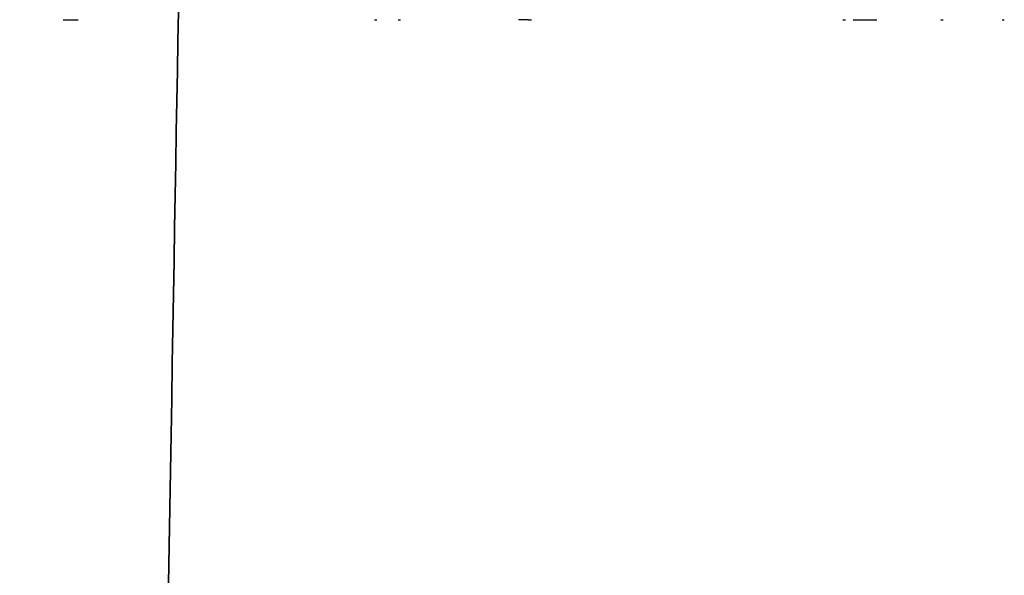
# Model space of a CAD drawing. Header units: millimetres. Extents: x -192 to 114, y -1608 to 324.
# Tile 1 of 9: x -192 to 2, y 82 to 192. Entities that reach past the tile are written whole.
import ezdxf

# ---------------------------------------------------------------- set-up
doc = ezdxf.new("R2010")
doc.units = ezdxf.units.MM
doc.layers.add('MAIN-2', color=7, linetype='Continuous')

msp = doc.modelspace()

# ---------------------------------------------------------------- linework, layer by layer
at = {"layer": 'MAIN-2'}
for p, q in [((-183.52, 191.92), (-180.52, 191.92)), ((-122.07, 191.92), (-121.64, 191.92)), ((-117.4, 191.92), (-116.97, 191.92)), ((-91.72, 191.92), (-93.72, 191.92)), ((-91.72, 191.92), (-91.12, 191.92)), ((-29.73, 191.92), (-29.17, 191.92)), ((-27.71, 191.92), (-23.04, 191.92)), ((-10.37, 191.92), (-9.94, 191.92)), ((1.7, 191.92), (2.13, 191.92))]:
    msp.add_line(p, q, dxfattribs=at)
msp.add_ellipse((-175.37, -646.4), major_axis=(16.71, 961.47), ratio=0.000001, dxfattribs=at)

doc.saveas('drawing.dxf')
